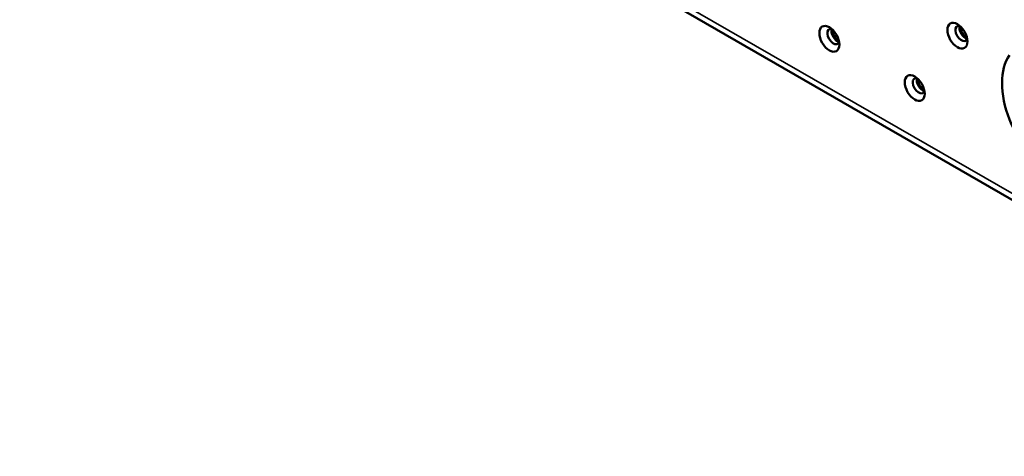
# Paper-space layout 'Sheet_1' of a CAD drawing. Header units: millimetres. Extents: x 1 to 117, y 1 to 117.
# Tile 8 of 73: x 17.76 to 28.03, y 18.26 to 22.83. Entities that reach past the tile are written whole.
import ezdxf

# ---------------------------------------------------------------- set-up
doc = ezdxf.new("R2010")
doc.units = ezdxf.units.MM
doc.layers.add('Visible (ISO)', color=7, linetype='Continuous', lineweight=50)
doc.layers.add('Visible Narrow (ISO)', color=7, linetype='Continuous', lineweight=35)

psp = doc.layouts.new('Sheet_1')

# ---------------------------------------------------------------- linework, layer by layer
at = {"layer": 'Visible (ISO)'}
psp.add_line((4.92816, 34.3305), (32.75587, 18.26416), dxfattribs=at)
for centre, major_axis in [((26.20638, 22.62641), (0.07382, -0.12786)), ((27.54264, 22.65856), (-0.07382, 0.12786)), ((27.09722, 22.11209), (-0.07382, 0.12786))]:
    psp.add_ellipse(centre, major_axis=major_axis, ratio=0.57735027, dxfattribs=at)
for centre, major_axis, start_param, end_param in [((26.24814, 22.65052), (-0.04429, 0.07671), 5.79230263, 9.91566064), ((26.28989, 22.67463), (-0.04429, 0.07671), 0.49088268, 2.65070998), ((26.29685, 22.67865), (0.03937, -0.06819), 3.78724634, 5.63753162), ((27.5844, 22.68267), (-0.04429, 0.07671), 5.79230263, 9.91566064), ((27.62616, 22.70678), (-0.04429, 0.07671), 0.49088268, 2.65070998), ((27.63312, 22.7108), (0.03937, -0.06819), 3.78724634, 5.63753162), ((28.59337, 21.8269), (-0.41339, 0.71601), 0.26179939, 2.35619451), ((27.13898, 22.1362), (-0.04429, 0.07671), 5.79230263, 9.91566064), ((27.18074, 22.1603), (-0.04429, 0.07671), 0.49088268, 2.65070998), ((27.1877, 22.16432), (0.03937, -0.06819), 3.78724634, 5.63753162)]:
    psp.add_ellipse(centre, major_axis=major_axis, ratio=0.57735027, start_param=start_param, end_param=end_param, dxfattribs=at)
at = {"layer": 'Visible Narrow (ISO)'}
psp.add_line((4.88739, 34.42061), (32.7151, 18.35427), dxfattribs=at)

doc.saveas('drawing.dxf')
